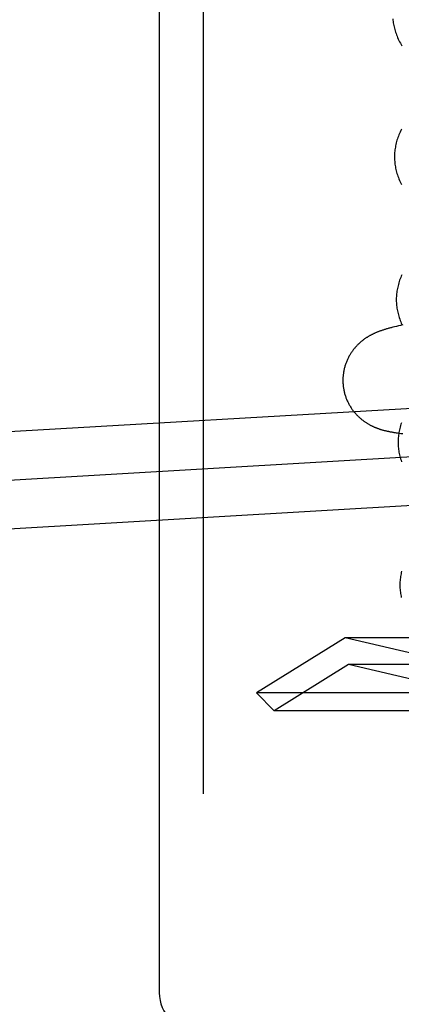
# Model space of a CAD drawing. Header units: inches. Extents: x 0 to 204, y 0 to 132.
# Tile 89 of 114: x 121.328 to 121.48, y 48.97 to 49.362. Entities that reach past the tile are written whole.
import ezdxf

# ---------------------------------------------------------------- set-up
doc = ezdxf.new("R2010")
doc.units = ezdxf.units.IN
doc.header["$LTSCALE"] = 11.243375
doc.header["$MEASUREMENT"] = 0
doc.linetypes.add('HIDDEN', pattern=[0.2, 0.1, -0.1])
doc.layers.add('DEFAULT_2', color=8, linetype='HIDDEN')

msp = doc.modelspace()

# ---------------------------------------------------------------- linework, layer by layer
at = {"layer": 'DEFAULT_2', "color": 8, "linetype": 'HIDDEN'}
for p, q in [((121.4015, 52.4267), (121.4015, 46.92619)), ((121.384, 49.94452), (121.384, 48.97452)), ((121.47774, 49.23955), (121.47704, 49.23938)), ((121.47848, 49.23973), (121.47774, 49.23955)), ((121.47926, 49.2399), (121.47848, 49.23973)), ((121.4801, 49.24009), (121.47926, 49.2399)), ((121.48099, 49.24028), (121.4801, 49.24009)), ((121.08771, 49.18404), (121.51366, 49.2089)), ((121.4796, 49.19725), (121.48027, 49.19716)), ((121.48027, 49.19716), (121.48096, 49.19708)), ((121.02045, 49.16078), (121.55833, 49.19218)), ((121.02158, 49.14152), (121.55945, 49.17291)), ((121.45805, 49.11577), (121.42268, 49.09384)), ((121.53881, 49.09683), (121.45805, 49.11577)), ((121.71332, 49.11577), (121.45805, 49.11577)), ((121.45944, 49.10518), (121.42976, 49.08677)), ((121.53792, 49.08677), (121.45944, 49.10518)), ((121.71193, 49.10518), (121.45944, 49.10518)), ((121.42976, 49.08677), (121.42268, 49.09384)), ((121.74868, 49.09384), (121.42268, 49.09384)), ((121.74161, 49.08677), (121.42976, 49.08677))]:
    msp.add_line(p, q, dxfattribs=at)
for points in [[(121.47705, 49.36216), (121.4771, 49.36162), (121.47716, 49.36109), (121.47723, 49.36055), (121.47732, 49.36002), (121.47743, 49.35948), (121.47754, 49.35894), (121.47767, 49.35841), (121.47781, 49.35787), (121.47797, 49.35733), (121.47814, 49.3568), (121.47832, 49.35626), (121.47852, 49.35572), (121.47873, 49.35518), (121.47896, 49.35464), (121.4792, 49.35409), (121.47946, 49.35355), (121.47974, 49.353), (121.48003, 49.35246), (121.48034, 49.35191), (121.48067, 49.35136)], [(121.48047, 49.31819), (121.48019, 49.31764), (121.47993, 49.31708), (121.47968, 49.31653), (121.47945, 49.31599), (121.47924, 49.31544), (121.47904, 49.31489), (121.47885, 49.31435), (121.47868, 49.3138), (121.47853, 49.31326), (121.47838, 49.31272), (121.47825, 49.31218), (121.47814, 49.31164), (121.47804, 49.3111), (121.47795, 49.31056), (121.47787, 49.31002), (121.47781, 49.30948), (121.47776, 49.30895), (121.47773, 49.30841), (121.47771, 49.30787), (121.47769, 49.30734), (121.4777, 49.30689)], [(121.4777, 49.30689), (121.47771, 49.30644), (121.47773, 49.3059), (121.47777, 49.30537), (121.47782, 49.30483), (121.47788, 49.3043), (121.47795, 49.30376), (121.47804, 49.30323), (121.47814, 49.30269), (121.47826, 49.30216), (121.47839, 49.30162), (121.47853, 49.30108), (121.47869, 49.30055), (121.47886, 49.30001), (121.47904, 49.29947), (121.47924, 49.29893), (121.47945, 49.29839), (121.47968, 49.29785), (121.47992, 49.29731), (121.48018, 49.29676), (121.48046, 49.29622)], [(121.48064, 49.26028), (121.4804, 49.25973), (121.48017, 49.25918), (121.47995, 49.25864), (121.47975, 49.25809), (121.47957, 49.25755), (121.4794, 49.257), (121.47924, 49.25646), (121.4791, 49.25592), (121.47897, 49.25538), (121.47886, 49.25484), (121.47876, 49.2543), (121.47867, 49.25376), (121.47859, 49.25323), (121.47853, 49.25269), (121.47848, 49.25215), (121.47845, 49.25162), (121.47843, 49.25108), (121.47842, 49.25054), (121.47842, 49.2501)], [(121.47842, 49.2501), (121.47843, 49.24965), (121.47845, 49.24911), (121.47849, 49.24857), (121.47854, 49.24804), (121.4786, 49.2475), (121.47868, 49.24697), (121.47876, 49.24643), (121.47887, 49.24589), (121.47898, 49.24536), (121.47911, 49.24482), (121.47925, 49.24428), (121.47941, 49.24374), (121.47958, 49.2432), (121.47976, 49.24266), (121.47996, 49.24212), (121.48018, 49.24158), (121.48041, 49.24104), (121.48065, 49.2405)], [(121.47704, 49.23938), (121.4767, 49.23929), (121.47638, 49.23921), (121.47605, 49.23913), (121.47574, 49.23904), (121.47543, 49.23896), (121.47513, 49.23887), (121.47483, 49.23879), (121.47453, 49.2387), (121.47425, 49.23862), (121.47396, 49.23853), (121.47369, 49.23845), (121.47341, 49.23836), (121.47315, 49.23827), (121.47289, 49.23819), (121.47264, 49.2381), (121.47239, 49.23802), (121.47214, 49.23793), (121.47191, 49.23785), (121.47168, 49.23776), (121.47145, 49.23767), (121.47122, 49.23759), (121.471, 49.2375), (121.47078, 49.23741), (121.47056, 49.23732), (121.47035, 49.23723), (121.47014, 49.23714), (121.46992, 49.23705), (121.46971, 49.23695), (121.46951, 49.23686), (121.4693, 49.23676), (121.4691, 49.23666), (121.46889, 49.23656), (121.46869, 49.23646), (121.46849, 49.23636), (121.4683, 49.23625), (121.4681, 49.23615), (121.4679, 49.23604), (121.46771, 49.23593), (121.46752, 49.23582), (121.46733, 49.23571), (121.46714, 49.2356), (121.46695, 49.23548), (121.46676, 49.23536), (121.46657, 49.23524), (121.46638, 49.23512), (121.46619, 49.23499), (121.466, 49.23486), (121.46581, 49.23473), (121.46562, 49.23459), (121.46543, 49.23445), (121.46524, 49.23431), (121.46505, 49.23416), (121.46485, 49.23401), (121.46465, 49.23385), (121.46445, 49.23369), (121.46425, 49.23352), (121.46405, 49.23334), (121.46385, 49.23316), (121.46365, 49.23298), (121.46345, 49.23279), (121.46325, 49.2326), (121.46305, 49.2324), (121.46285, 49.2322), (121.46265, 49.23199), (121.46245, 49.23178), (121.46225, 49.23156), (121.46206, 49.23134), (121.46186, 49.23111), (121.46167, 49.23088), (121.46147, 49.23064), (121.46128, 49.23039), (121.4611, 49.23015), (121.46091, 49.22989), (121.46073, 49.22963), (121.46055, 49.22937), (121.46037, 49.2291), (121.4602, 49.22883), (121.46002, 49.22855), (121.45986, 49.22827), (121.45969, 49.22798), (121.45953, 49.22769), (121.45938, 49.22739), (121.45922, 49.22709), (121.45908, 49.22679), (121.45893, 49.22649), (121.4588, 49.22618), (121.45866, 49.22586), (121.45853, 49.22555), (121.45841, 49.22523), (121.45829, 49.22491), (121.45818, 49.22458), (121.45807, 49.22425), (121.45797, 49.22393), (121.45788, 49.22359), (121.45779, 49.22326), (121.4577, 49.22293), (121.45762, 49.22259), (121.45755, 49.22225), (121.45748, 49.22191), (121.45742, 49.22157), (121.45737, 49.22122), (121.45732, 49.22088), (121.45727, 49.22054), (121.45724, 49.22019), (121.4572, 49.21984), (121.45718, 49.2195), (121.45716, 49.21915), (121.45715, 49.2188), (121.45714, 49.21845), (121.45714, 49.2181), (121.45715, 49.21775), (121.45716, 49.21741), (121.45717, 49.21709)], [(121.45717, 49.21709), (121.45719, 49.21677), (121.45722, 49.21642), (121.45726, 49.21607), (121.4573, 49.21572), (121.45735, 49.21538), (121.4574, 49.21503), (121.45746, 49.21469), (121.45753, 49.21435), (121.4576, 49.21401), (121.45768, 49.21367), (121.45776, 49.21333), (121.45785, 49.21299), (121.45794, 49.21266), (121.45804, 49.21232), (121.45815, 49.21199), (121.45826, 49.21167), (121.45838, 49.21134), (121.4585, 49.21102), (121.45863, 49.2107), (121.45877, 49.21038), (121.45891, 49.21006), (121.45905, 49.20975), (121.4592, 49.20944), (121.45936, 49.20913), (121.45952, 49.20883), (121.45968, 49.20853), (121.45985, 49.20823), (121.46002, 49.20794), (121.4602, 49.20766), (121.46038, 49.20737), (121.46057, 49.20709), (121.46076, 49.20682), (121.46095, 49.20655), (121.46115, 49.20628), (121.46135, 49.20602), (121.46155, 49.20576), (121.46176, 49.20551), (121.46197, 49.20527), (121.46218, 49.20502), (121.46239, 49.20479), (121.46261, 49.20456), (121.46282, 49.20433), (121.46304, 49.20411), (121.46326, 49.2039), (121.46348, 49.20369), (121.4637, 49.20348), (121.46392, 49.20329), (121.46414, 49.20309), (121.46436, 49.20291), (121.46459, 49.20272), (121.46481, 49.20255), (121.46503, 49.20237), (121.46525, 49.20221), (121.46547, 49.20204), (121.46569, 49.20188), (121.46591, 49.20173), (121.46613, 49.20158), (121.46635, 49.20144), (121.46657, 49.2013), (121.46678, 49.20117), (121.46699, 49.20104), (121.46721, 49.20091), (121.46742, 49.20079), (121.46762, 49.20067), (121.46783, 49.20056), (121.46803, 49.20045), (121.46824, 49.20034), (121.46844, 49.20024), (121.46864, 49.20014), (121.46884, 49.20004), (121.46905, 49.19995), (121.46925, 49.19985), (121.46945, 49.19976), (121.46965, 49.19967), (121.46986, 49.19959), (121.47006, 49.1995), (121.47027, 49.19942), (121.47048, 49.19934), (121.47069, 49.19926), (121.4709, 49.19918), (121.47111, 49.1991), (121.47132, 49.19903), (121.47153, 49.19895), (121.47175, 49.19888), (121.47196, 49.19881), (121.47218, 49.19874), (121.4724, 49.19867), (121.47263, 49.19861), (121.47285, 49.19854), (121.47308, 49.19848), (121.47331, 49.19841), (121.47354, 49.19835), (121.47378, 49.19829), (121.47402, 49.19823), (121.47426, 49.19818), (121.4745, 49.19812), (121.47475, 49.19806), (121.475, 49.19801), (121.47525, 49.19796), (121.47551, 49.1979), (121.47577, 49.19785), (121.47604, 49.1978), (121.47631, 49.19775), (121.47659, 49.1977), (121.47687, 49.19765), (121.47715, 49.1976), (121.47744, 49.19756), (121.47773, 49.19751), (121.47803, 49.19746), (121.47833, 49.19742), (121.47864, 49.19737), (121.47895, 49.19733), (121.4796, 49.19725)], [(121.48048, 49.20131), (121.48029, 49.20076), (121.48012, 49.20022), (121.47996, 49.19967), (121.47982, 49.19913), (121.47969, 49.19859), (121.47958, 49.19805), (121.47948, 49.19751), (121.47939, 49.19697), (121.47932, 49.19644), (121.47925, 49.1959), (121.4792, 49.19536), (121.47917, 49.19483), (121.47915, 49.19429), (121.47914, 49.19375), (121.47914, 49.19331)], [(121.47914, 49.19331), (121.47915, 49.19286), (121.47917, 49.19232), (121.47921, 49.19179), (121.47926, 49.19125), (121.47932, 49.19071), (121.4794, 49.19018), (121.47948, 49.18964), (121.47959, 49.18911), (121.4797, 49.18857), (121.47983, 49.18804), (121.47997, 49.1875), (121.48013, 49.18696), (121.4803, 49.18642), (121.48048, 49.18588)], [(121.48055, 49.14236), (121.48042, 49.14182), (121.4803, 49.14128), (121.4802, 49.14074), (121.48011, 49.1402), (121.48004, 49.13966), (121.47997, 49.13912), (121.47993, 49.13858), (121.47989, 49.13804), (121.47987, 49.1375), (121.47986, 49.13696), (121.47986, 49.13652)], [(121.47986, 49.13652), (121.47987, 49.13606), (121.47989, 49.13553), (121.47993, 49.13499), (121.47998, 49.13446), (121.48004, 49.13392), (121.48012, 49.13339), (121.4802, 49.13285), (121.48031, 49.13232), (121.48042, 49.13178)]]:
    msp.add_lwpolyline(points, dxfattribs=at)
msp.add_arc((121.399, 48.97452), 0.015, 180, 270, dxfattribs=at)

doc.saveas('drawing.dxf')
